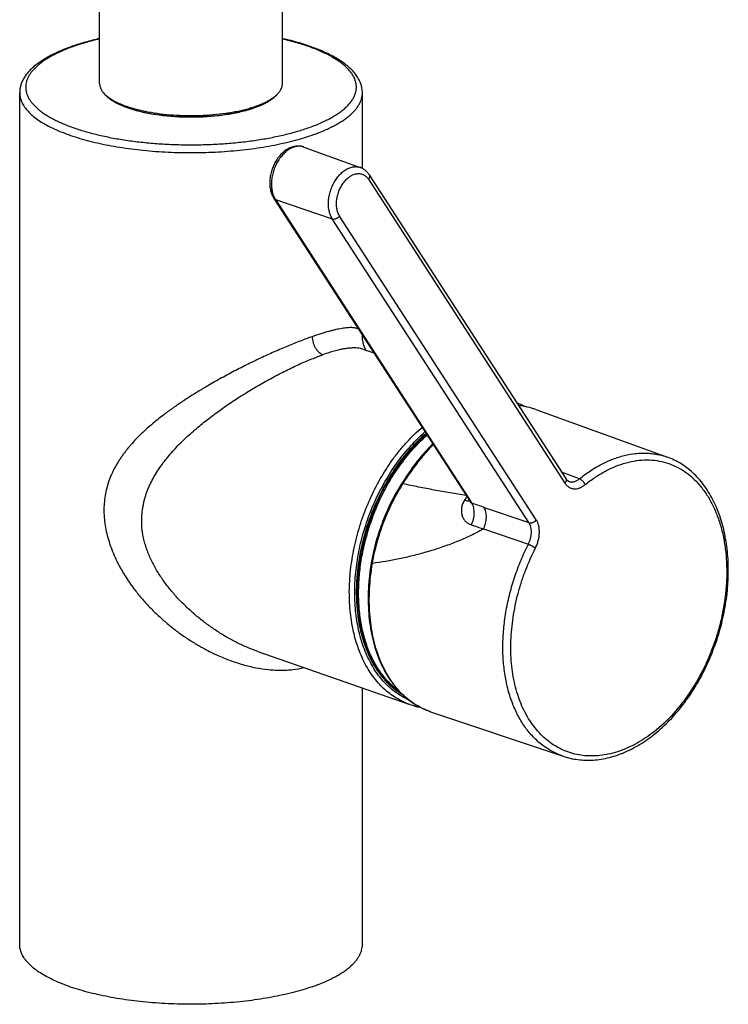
# Model space of a CAD drawing. Header units: millimetres. Extents: x -22 to 396, y -263 to 287.
# Tile 1 of 26: x 80 to 173, y -263 to -134. Entities that reach past the tile are written whole.
import ezdxf

# ---------------------------------------------------------------- set-up
doc = ezdxf.new("R2010")
doc.units = ezdxf.units.MM
doc.header["$LTSCALE"] = 23.1
doc.layers.get('0').update_dxf_attribs({"linetype": 'CONTINUOUS'})

msp = doc.modelspace()

# ---------------------------------------------------------------- linework, layer by layer
at = {"color": 7, "linetype": 'CONTINUOUS'}
for p, q in [((90.34, -142.38), (90.34, -53.63)), ((114.34, -142.38), (114.34, -53.63)), ((79.84, -255.31), (79.84, -143.58)), ((124.84, -153.49), (124.84, -143.58)), ((117.16, -150.69), (124.55, -153.37)), ((125.72, -154.32), (151.54, -194.19)), ((113.22, -157.44), (138.97, -197.2)), ((124.84, -175.51), (124.84, -175.38)), ((124.84, -175.58), (124.84, -175.47)), ((124.91, -177.21), (126.34, -177.71)), ((147.61, -185.12), (164.9, -191.38)), ((164.9, -191.38), (164.9, -191.38)), ((151.96, -194.56), (151.96, -194.56)), ((111.09, -216.87), (131.06, -223.83)), ((124.84, -255.31), (124.84, -221.66)), ((133.79, -224.77), (151.22, -230.62)), ((151.22, -230.62), (151.22, -230.62))]:
    msp.add_line(p, q, dxfattribs=at)
at = {"color": 9, "linetype": 'CONTINUOUS'}
for p, q in [((125.63, -154.92), (151.44, -194.78)), ((113.42, -157.59), (120.89, -160.11)), ((113.42, -157.59), (139.21, -197.42)), ((146.71, -199.97), (120.89, -160.11)), ((147.67, -199.61), (121.85, -159.74)), ((130.16, -191.5), (130.19, -191.46)), ((130.16, -191.5), (130.19, -191.46)), ((153.36, -194.22), (151, -193.36)), ((140.81, -197.96), (146.71, -199.97)), ((140.74, -200.79), (146.63, -202.81))]:
    msp.add_line(p, q, dxfattribs=at)
at = {"color": 7, "linetype": 'CONTINUOUS'}
for points in [[(125.72, -154.32), (125.69, -154.27), (125.64, -154.2), (125.6, -154.14), (125.55, -154.08), (125.5, -154.02), (125.45, -153.97), (125.39, -153.91), (125.34, -153.86), (125.29, -153.81), (125.23, -153.76), (125.17, -153.71), (125.12, -153.67), (125.06, -153.63), (125, -153.59), (124.94, -153.55), (124.87, -153.51), (124.81, -153.48), (124.75, -153.45), (124.68, -153.42), (124.62, -153.39), (124.55, -153.37)], [(125.31, -177.35), (125.3, -177.33), (125.28, -177.3), (125.27, -177.27), (125.25, -177.24), (125.23, -177.21), (125.21, -177.17), (125.19, -177.13), (125.17, -177.09), (125.15, -177.05), (125.13, -177), (125.12, -176.95), (125.1, -176.9), (125.08, -176.85), (125.06, -176.79), (125.04, -176.73), (125.02, -176.67), (125, -176.61), (124.98, -176.54), (124.96, -176.47), (124.95, -176.4), (124.93, -176.33), (124.92, -176.25), (124.9, -176.17), (124.89, -176.08), (124.87, -175.99), (124.86, -175.89), (124.85, -175.79), (124.85, -175.69), (124.84, -175.58)], [(134.06, -189.62), (134.02, -189.65), (133.77, -189.93), (133.51, -190.2), (133.26, -190.49), (133.01, -190.78), (132.76, -191.07), (132.51, -191.37), (132.26, -191.67), (132.02, -191.98), (131.78, -192.29), (131.54, -192.6), (131.31, -192.92), (131.08, -193.24), (130.85, -193.56), (130.62, -193.89), (130.4, -194.22), (130.19, -194.55), (129.98, -194.87)], [(151.22, -230.62), (151.42, -230.69), (151.66, -230.76), (151.9, -230.82), (152.14, -230.88), (152.38, -230.94), (152.63, -230.98), (152.87, -231.02), (153.12, -231.06), (153.37, -231.09), (153.62, -231.11), (153.88, -231.13), (154.13, -231.14), (154.39, -231.14), (154.64, -231.14), (154.9, -231.13), (155.16, -231.12), (155.42, -231.09), (155.68, -231.07), (155.95, -231.03), (156.21, -231), (156.47, -230.95), (156.74, -230.9), (157, -230.84), (157.27, -230.78), (157.53, -230.71), (157.8, -230.63), (158.06, -230.55), (158.33, -230.46), (158.59, -230.36), (158.86, -230.26), (159.12, -230.16), (159.39, -230.04), (159.65, -229.93), (159.92, -229.8), (160.18, -229.67), (160.44, -229.53), (160.71, -229.39), (160.97, -229.24), (161.23, -229.09), (161.49, -228.93), (161.74, -228.76), (162, -228.59), (162.25, -228.42), (162.51, -228.23), (162.76, -228.05), (163.01, -227.86), (163.26, -227.66), (163.51, -227.45), (163.75, -227.25), (164, -227.03), (164.24, -226.82), (164.48, -226.59), (164.71, -226.36), (164.95, -226.13), (165.18, -225.89), (165.41, -225.65), (165.64, -225.41), (165.86, -225.15), (166.09, -224.9), (166.31, -224.64), (166.53, -224.38), (166.74, -224.11), (166.95, -223.83), (167.16, -223.56), (167.37, -223.28), (167.57, -222.99), (167.77, -222.71), (167.97, -222.42), (168.16, -222.12), (168.35, -221.82), (168.54, -221.52), (168.72, -221.22), (168.91, -220.91), (169.08, -220.6), (169.26, -220.28), (169.43, -219.97), (169.59, -219.65), (169.76, -219.33), (169.91, -219), (170.07, -218.67), (170.22, -218.34), (170.37, -218.01), (170.51, -217.68), (170.65, -217.34), (170.79, -217), (170.92, -216.66), (171.05, -216.32), (171.17, -215.98), (171.29, -215.63), (171.41, -215.29), (171.52, -214.94), (171.63, -214.59), (171.73, -214.24), (171.83, -213.89), (171.93, -213.54), (172.02, -213.19), (172.1, -212.83), (172.18, -212.48), (172.26, -212.12), (172.33, -211.77), (172.4, -211.41), (172.47, -211.06), (172.53, -210.7), (172.58, -210.35), (172.63, -209.99), (172.68, -209.64), (172.72, -209.28), (172.76, -208.93), (172.79, -208.58), (172.82, -208.22), (172.84, -207.87), (172.86, -207.52), (172.87, -207.17), (172.88, -206.82), (172.89, -206.48), (172.89, -206.13), (172.89, -205.79), (172.88, -205.44), (172.86, -205.1), (172.85, -204.76), (172.82, -204.42), (172.8, -204.09), (172.77, -203.75), (172.73, -203.42), (172.69, -203.09), (172.64, -202.77), (172.59, -202.44), (172.54, -202.12), (172.48, -201.8), (172.42, -201.49), (172.35, -201.17), (172.28, -200.86), (172.2, -200.56), (172.12, -200.25), (172.04, -199.95), (171.95, -199.65), (171.86, -199.36), (171.76, -199.07), (171.66, -198.79), (171.55, -198.5), (171.44, -198.22), (171.32, -197.95), (171.21, -197.68), (171.08, -197.41), (170.96, -197.15), (170.82, -196.89), (170.69, -196.64), (170.55, -196.39), (170.41, -196.15), (170.26, -195.91), (170.11, -195.67), (169.96, -195.45), (169.8, -195.22), (169.64, -195), (169.48, -194.79), (169.31, -194.58), (169.14, -194.37), (168.96, -194.17), (168.79, -193.98), (168.61, -193.79), (168.42, -193.61), (168.23, -193.43), (168.04, -193.26), (167.85, -193.1), (167.66, -192.94), (167.46, -192.78), (167.26, -192.63), (167.05, -192.49), (166.85, -192.35), (166.64, -192.22), (166.43, -192.09), (166.22, -191.97), (166, -191.86), (165.78, -191.75), (165.56, -191.65), (165.34, -191.55), (165.11, -191.46), (164.9, -191.38)], [(129.98, -194.87), (129.82, -195.13), (129.65, -195.41), (129.48, -195.69), (129.32, -195.97), (129.16, -196.25), (129, -196.54), (128.85, -196.83), (128.7, -197.12), (128.55, -197.41), (128.41, -197.71), (128.27, -198.01), (128.13, -198.31), (128, -198.61), (127.87, -198.92), (127.74, -199.22), (127.62, -199.53), (127.5, -199.84), (127.38, -200.15), (127.27, -200.46), (127.16, -200.77), (127.05, -201.09), (126.95, -201.4), (126.85, -201.72), (126.75, -202.04), (126.66, -202.36), (126.57, -202.68), (126.49, -203), (126.41, -203.32), (126.33, -203.64), (126.26, -203.96), (126.19, -204.28), (126.13, -204.6), (126.07, -204.92), (126.01, -205.23)], [(151.96, -194.56), (151.94, -194.55), (151.91, -194.54), (151.88, -194.52), (151.85, -194.5), (151.82, -194.49), (151.79, -194.47), (151.76, -194.44), (151.73, -194.42), (151.71, -194.4), (151.68, -194.37), (151.65, -194.34), (151.63, -194.31), (151.6, -194.28), (151.58, -194.25), (151.56, -194.22), (151.54, -194.19)], [(138.97, -197.2), (138.98, -197.22), (138.99, -197.25), (139, -197.27), (139.01, -197.28), (139.02, -197.3), (139.02, -197.31), (139.03, -197.33), (139.03, -197.34), (139.03, -197.35), (139.03, -197.36), (139.04, -197.36), (139.04, -197.37), (139.04, -197.37), (139.04, -197.37)]]:
    msp.add_lwpolyline(points, dxfattribs=at)
for centre, radius, start, end in [((105.73, -131.72), 14.65, 287.5309, 289.2093), ((123.22, -175.5), 1.62, 1.2711, 4.6776), ((141.73, -193.22), 9.58, 62.3591, 69.4203), ((144.34, -194.17), 9.61, 70.1516, 84.1073), ((134.21, -214.81), 9.55, 250.792, 259.2249)]:
    msp.add_arc(centre, radius, start, end, dxfattribs=at)
at = {"color": 9, "linetype": 'CONTINUOUS'}
for centre, radius, start, end in [((116.55, -152.39), 1.8, 70.1151, 70.9655), ((144.44, -193.91), 9.34, 70.1568, 84.4752), ((160.13, -211.32), 26.14, 145.6409, 146.7552), ((-31.89, -704.23), 534.92, 71.1646, 71.3452), ((114.2, -194.05), 24.24, 212.1973, 217.0064)]:
    msp.add_arc(centre, radius, start, end, dxfattribs=at)
at = {"color": 7, "linetype": 'CONTINUOUS'}
for points, knots in [([(90.34, -136.45), (89.71, -136.6), (88.5, -136.9), (87.3, -137.27), (86.73, -137.47)], [0, 0, 0, 0, 0.516271, 1, 1, 1, 1]), ([(124.84, -143.58), (124.84, -143.38), (124.8, -142.97), (124.64, -142.38), (124.39, -141.8), (124.04, -141.25), (123.61, -140.73), (123.11, -140.23), (122.53, -139.76), (121.87, -139.3), (121.15, -138.87), (120.36, -138.46), (119.5, -138.07), (118.58, -137.7), (117.6, -137.35), (116.56, -137.02), (115.47, -136.72), (114.72, -136.54), (114.34, -136.45)], [0, 0, 0, 0, 0.044684, 0.089823, 0.135927, 0.183563, 0.233303, 0.285664, 0.341069, 0.399834, 0.462173, 0.528203, 0.597964, 0.67143, 0.748516, 0.829093, 0.912989, 1, 1, 1, 1]), ([(86.73, -137.47), (86.23, -137.65), (85.49, -137.93), (84.56, -138.35), (83.91, -138.67), (83.3, -139), (82.74, -139.35), (82.23, -139.71), (81.75, -140.08), (81.33, -140.47), (80.95, -140.87), (80.62, -141.28), (80.34, -141.71), (80.12, -142.16), (79.96, -142.62), (79.86, -143.1), (79.84, -143.42), (79.84, -143.58)], [0, 0, 0, 0, 0.163962, 0.241168, 0.315137, 0.385878, 0.453437, 0.517908, 0.579434, 0.638217, 0.694514, 0.748643, 0.800969, 0.851884, 0.901786, 0.951047, 1, 1, 1, 1]), ([(90.34, -142.38), (90.34, -142.44), (90.35, -142.58), (90.39, -142.79), (90.47, -142.99), (90.57, -143.2), (90.7, -143.4), (90.86, -143.6), (91.04, -143.79), (91.25, -143.98), (91.49, -144.17), (91.76, -144.35), (92.05, -144.53), (92.48, -144.77), (93.08, -145.05), (93.59, -145.24), (93.85, -145.33)], [0, 0, 0, 0, 0.042413, 0.085555, 0.13011, 0.176689, 0.225809, 0.277888, 0.333254, 0.392148, 0.45474, 0.52114, 0.591406, 0.665552, 0.825336, 1, 1, 1, 1]), ([(93.85, -145.33), (94.07, -145.41), (94.51, -145.55), (95.2, -145.74), (95.93, -145.92), (96.96, -146.12), (98.32, -146.33), (100.01, -146.49), (101.75, -146.57), (103.51, -146.55), (105.24, -146.45), (106.64, -146.29), (107.73, -146.12), (108.5, -145.97), (109.24, -145.8), (109.94, -145.62), (110.6, -145.41), (111.22, -145.19), (111.79, -144.96), (112.31, -144.71), (112.77, -144.45), (113.18, -144.18), (113.53, -143.9), (113.82, -143.6), (114.05, -143.31), (114.21, -143), (114.3, -142.74), (114.33, -142.53), (114.34, -142.43), (114.34, -142.38)], [0, 0, 0, 0, 0.030825, 0.063269, 0.097206, 0.132495, 0.206499, 0.283959, 0.363431, 0.44341, 0.522376, 0.59884, 0.635693, 0.671399, 0.705802, 0.738759, 0.770136, 0.799821, 0.827715, 0.853747, 0.877872, 0.90008, 0.920406, 0.938943, 0.955857, 0.971408, 0.98596, 0.993014, 1, 1, 1, 1]), ([(94.54, -145.69), (94.24, -145.6), (93.69, -145.4), (93.03, -145.12), (92.56, -144.88), (92.24, -144.69), (91.95, -144.5), (91.77, -144.37), (91.68, -144.3)], [0, 0, 0, 0, 0.288696, 0.552262, 0.674222, 0.789491, 0.89806, 1, 1, 1, 1]), ([(112.99, -144.3), (112.84, -144.42), (112.5, -144.66), (111.92, -144.99), (111.27, -145.29), (110.79, -145.47), (110.55, -145.55)], [0, 0, 0, 0, 0.213923, 0.4521, 0.714407, 1, 1, 1, 1]), ([(94.54, -145.69), (94.81, -145.78), (95.37, -145.94), (96.25, -146.15), (97.18, -146.32), (98.16, -146.47), (99.17, -146.59), (100.21, -146.68), (101.27, -146.73), (102.34, -146.74), (103.41, -146.73), (104.46, -146.68), (105.5, -146.59), (106.52, -146.47), (107.49, -146.32), (108.42, -146.15), (109.3, -145.94), (109.87, -145.78), (110.14, -145.69)], [0, 0, 0, 0, 0.054026, 0.111345, 0.171556, 0.234226, 0.298894, 0.365078, 0.432283, 0.5, 0.567717, 0.634922, 0.701107, 0.765774, 0.828444, 0.888655, 0.945975, 1, 1, 1, 1]), ([(117.16, -150.69), (117.08, -150.66), (116.91, -150.61), (116.65, -150.57), (116.38, -150.55), (116.11, -150.57), (115.85, -150.62), (115.49, -150.72), (115.06, -150.91), (114.57, -151.23), (114.13, -151.64), (113.73, -152.12), (113.38, -152.67), (113.09, -153.26), (112.88, -153.88), (112.73, -154.52), (112.66, -155.16), (112.67, -155.78), (112.77, -156.38), (112.94, -156.94), (113.12, -157.28), (113.22, -157.44)], [0, 0, 0, 0, 0.027514, 0.055084, 0.082774, 0.110655, 0.138804, 0.167297, 0.225553, 0.285981, 0.348803, 0.413918, 0.480918, 0.549157, 0.617832, 0.686094, 0.753138, 0.818311, 0.881198, 0.94169, 1, 1, 1, 1]), ([(124.91, -177.21), (124.8, -177.17), (124.56, -177.11), (124.17, -177.05), (123.73, -177.04), (123.24, -177.06), (122.69, -177.12), (122.1, -177.22), (121.46, -177.37), (121.03, -177.5), (120.8, -177.57)], [0, 0, 0, 0, 0.083513, 0.176775, 0.281655, 0.39944, 0.530648, 0.674853, 0.831508, 1, 1, 1, 1]), ([(95.87, -199.28), (95.89, -198.96), (95.93, -198.47), (96.03, -197.82), (96.13, -197.35), (96.24, -196.87), (96.38, -196.41), (96.54, -195.95), (96.78, -195.34), (97.12, -194.61), (97.74, -193.47), (98.48, -192.38), (99.29, -191.35), (99.94, -190.6), (100.62, -189.86), (101.34, -189.15), (102.08, -188.46), (103.1, -187.56), (104.17, -186.69), (105.27, -185.85), (106.11, -185.23), (106.96, -184.63), (107.83, -184.04), (108.71, -183.47), (109.9, -182.72), (111.1, -182.01), (112.31, -181.33), (113.21, -180.84), (114.1, -180.37), (114.99, -179.92), (115.86, -179.5), (116.72, -179.1), (117.56, -178.74), (118.12, -178.51), (118.4, -178.41)], [0, 0, 0, 0, 0.030555, 0.045781, 0.060981, 0.076162, 0.091326, 0.106476, 0.121621, 0.151917, 0.182284, 0.243385, 0.274201, 0.305212, 0.336425, 0.367842, 0.399464, 0.431294, 0.495543, 0.527937, 0.560479, 0.593142, 0.62589, 0.658684, 0.691471, 0.756776, 0.789153, 0.821212, 0.852811, 0.883807, 0.914074, 0.943539, 0.972177, 1, 1, 1, 1]), ([(104.08, -182.28), (103.85, -182.42), (103.4, -182.69), (102.74, -183.09), (102.08, -183.51), (101.23, -184.07), (100.18, -184.78), (99.36, -185.37), (98.96, -185.67)], [0, 0, 0, 0, 0.127598, 0.254621, 0.380969, 0.50656, 0.755173, 1, 1, 1, 1]), ([(98.96, -185.67), (98.68, -185.88), (98.13, -186.3), (97.06, -187.17), (96.05, -188.07), (95.1, -189.02), (94.55, -189.62), (94.12, -190.12), (93.82, -190.5), (93.52, -190.89), (93.33, -191.15), (93.24, -191.28)], [0, 0, 0, 0, 0.130201, 0.258792, 0.511162, 0.635118, 0.757758, 0.818652, 0.8793, 0.939738, 1, 1, 1, 1]), ([(133.18, -188.26), (132.63, -188.74), (131.57, -189.76), (130.61, -190.88), (130.15, -191.47)], [0, 0, 0, 0, 0.490585, 1, 1, 1, 1]), ([(133.22, -190.53), (132.74, -191.06), (131.8, -192.17), (130.97, -193.36), (130.57, -193.97)], [0, 0, 0, 0, 0.492827, 1, 1, 1, 1]), ([(130.15, -191.47), (129.68, -192.07), (128.78, -193.33), (127.58, -195.36), (126.53, -197.5), (125.65, -199.74), (124.96, -202.04), (124.45, -204.37), (124.13, -206.7), (124.02, -209), (124.11, -211.22), (124.4, -213.35), (124.89, -215.35), (125.57, -217.19), (126.44, -218.85), (127.31, -220.08), (128.09, -220.94), (128.71, -221.52), (129.36, -222.03), (129.82, -222.34), (130.05, -222.48)], [0, 0, 0, 0, 0.067065, 0.135711, 0.20544, 0.275715, 0.345983, 0.415688, 0.484296, 0.55131, 0.616292, 0.678884, 0.738828, 0.795995, 0.850405, 0.902248, 0.927337, 0.95194, 0.976133, 1, 1, 1, 1]), ([(111.09, -216.87), (110.63, -216.71), (109.73, -216.36), (108.4, -215.74), (107.09, -215.04), (105.81, -214.26), (104.56, -213.4), (103.36, -212.48), (102.2, -211.48), (101.09, -210.42), (100.05, -209.3), (99.24, -208.3), (98.64, -207.48), (98.21, -206.84), (97.81, -206.19), (97.44, -205.52), (97.09, -204.84), (96.84, -204.26), (96.65, -203.79), (96.52, -203.43), (96.4, -203.08), (96.29, -202.71), (96.19, -202.35), (96.1, -201.98), (96.04, -201.68), (95.99, -201.43), (95.96, -201.25), (95.93, -201.06), (95.91, -200.88), (95.89, -200.72), (95.88, -200.6), (95.88, -200.48), (95.87, -200.33), (95.87, -200.14), (95.86, -199.96), (95.86, -199.83), (95.86, -199.77)], [0, 0, 0, 0, 0.059805, 0.120526, 0.182024, 0.24415, 0.306756, 0.369756, 0.433058, 0.496532, 0.560086, 0.62366, 0.655436, 0.687189, 0.7189, 0.75055, 0.782132, 0.813631, 0.829353, 0.845056, 0.860737, 0.876396, 0.89203, 0.907638, 0.923203, 0.930963, 0.938711, 0.946452, 0.954184, 0.961879, 0.965705, 0.969514, 0.977106, 0.984706, 0.992341, 1, 1, 1, 1]), ([(126.01, -205.23), (125.82, -206.34), (125.63, -208.01), (125.58, -210.22), (125.65, -211.83), (125.82, -213.39), (126.09, -214.89), (126.46, -216.33), (126.93, -217.69), (127.5, -218.97), (128.15, -220.15), (128.9, -221.23), (129.73, -222.19), (130.64, -223.04), (131.62, -223.76), (132.67, -224.35), (133.41, -224.65), (133.79, -224.77)], [0, 0, 0, 0, 0.148002, 0.220161, 0.29078, 0.359678, 0.426714, 0.491789, 0.554851, 0.615906, 0.675017, 0.732309, 0.787968, 0.842244, 0.895438, 0.947897, 1, 1, 1, 1]), ([(94.84, -208.64), (95.16, -209.06), (95.82, -209.89), (96.89, -211.06), (97.84, -211.99), (98.62, -212.7), (99.02, -213.05), (99.22, -213.21)], [0, 0, 0, 0, 0.250352, 0.50059, 0.750538, 0.87535, 1, 1, 1, 1]), ([(99.22, -213.21), (99.41, -213.37), (99.8, -213.69), (100.39, -214.15), (100.99, -214.59), (101.6, -215.01), (102.22, -215.42), (102.85, -215.81), (103.48, -216.19), (103.91, -216.42), (104.13, -216.54)], [0, 0, 0, 0, 0.126068, 0.25192, 0.377515, 0.502811, 0.62776, 0.752312, 0.876412, 1, 1, 1, 1]), ([(118.25, -260.86), (117.85, -261), (117.02, -261.27), (115.72, -261.63), (114.36, -261.95), (112.93, -262.24), (111.44, -262.49), (109.91, -262.71), (108.33, -262.88), (106.17, -263.06), (103.44, -263.18), (100.15, -263.15), (97.42, -262.98), (95.29, -262.77), (93.74, -262.57), (92.24, -262.33), (90.79, -262.05), (89.4, -261.74), (88.08, -261.39), (86.84, -261.01), (85.69, -260.6), (84.62, -260.16), (83.65, -259.69), (82.78, -259.2), (82.01, -258.69), (81.35, -258.16), (80.81, -257.62), (80.38, -257.06), (80.12, -256.57), (79.97, -256.18), (79.89, -255.89), (79.85, -255.6), (79.84, -255.41), (79.84, -255.31)], [0, 0, 0, 0, 0.030824, 0.063267, 0.097202, 0.132489, 0.168976, 0.206499, 0.244888, 0.283963, 0.363432, 0.443408, 0.522371, 0.561008, 0.598839, 0.63569, 0.671395, 0.705797, 0.738752, 0.770129, 0.799812, 0.827705, 0.853736, 0.87786, 0.900067, 0.920392, 0.938928, 0.955842, 0.971392, 0.978774, 0.985961, 0.993014, 1, 1, 1, 1]), ([(118.25, -260.86), (118.75, -260.68), (119.48, -260.41), (120.4, -259.99), (121.04, -259.68), (121.63, -259.36), (122.17, -259.02), (122.67, -258.68), (123.12, -258.33), (123.52, -257.97), (123.87, -257.6), (124.16, -257.23), (124.41, -256.85), (124.6, -256.47), (124.74, -256.09), (124.82, -255.7), (124.84, -255.44), (124.84, -255.31)], [0, 0, 0, 0, 0.174659, 0.256466, 0.334469, 0.408613, 0.478877, 0.545275, 0.607865, 0.666756, 0.72212, 0.774198, 0.823317, 0.869894, 0.914448, 0.957588, 1, 1, 1, 1])]:
    msp.add_open_spline(points, degree=3, knots=knots, dxfattribs=at)
at = {"color": 9, "linetype": 'CONTINUOUS'}
for points, knots in [([(90.34, -136.52), (89.75, -136.65), (88.63, -136.94), (87.51, -137.29), (86.98, -137.47)], [0, 0, 0, 0, 0.516599, 1, 1, 1, 1]), ([(117.69, -148.18), (117.97, -148.08), (118.51, -147.88), (119.28, -147.57), (120.01, -147.23), (120.68, -146.89), (121.29, -146.53), (121.85, -146.16), (122.35, -145.78), (122.79, -145.39), (123.16, -144.99), (123.47, -144.58), (123.72, -144.17), (123.9, -143.75), (124.01, -143.33), (124.06, -142.91), (124.04, -142.49), (123.95, -142.06), (123.8, -141.65), (123.62, -141.31), (123.44, -141.04), (123.24, -140.76), (122.94, -140.42), (122.53, -140.03), (122.05, -139.64), (121.52, -139.27), (120.92, -138.91), (120.27, -138.55), (119.57, -138.22), (118.81, -137.89), (118.01, -137.58), (117.15, -137.29), (115.93, -136.91), (114.98, -136.67), (114.34, -136.52)], [0, 0, 0, 0, 0.041811, 0.081696, 0.119595, 0.155465, 0.189282, 0.221046, 0.250782, 0.27855, 0.304451, 0.328633, 0.351302, 0.372728, 0.393247, 0.413251, 0.43317, 0.45344, 0.474471, 0.496621, 0.508217, 0.520198, 0.54541, 0.572439, 0.601401, 0.632372, 0.66539, 0.700465, 0.73758, 0.7767, 0.817771, 0.860724, 0.905479, 1, 1, 1, 1]), ([(86.98, -137.47), (86.5, -137.64), (85.8, -137.91), (84.91, -138.31), (84.29, -138.61), (83.72, -138.93), (83.19, -139.25), (82.71, -139.58), (82.28, -139.92), (81.9, -140.27), (81.56, -140.62), (81.27, -140.98), (81.04, -141.34), (80.85, -141.71), (80.72, -142.08), (80.64, -142.45), (80.62, -142.83), (80.64, -143.2), (80.72, -143.58), (80.85, -143.95), (81.04, -144.31), (81.27, -144.68), (81.56, -145.04), (81.9, -145.39), (82.28, -145.73), (82.71, -146.07), (83.19, -146.41), (83.72, -146.73), (84.29, -147.04), (84.91, -147.34), (85.56, -147.64), (86.26, -147.92), (87.26, -148.28), (88.59, -148.7), (90.3, -149.14), (92.13, -149.52), (94.05, -149.84), (96.05, -150.08), (98.11, -150.26), (100.22, -150.37), (102.34, -150.41), (104.46, -150.37), (106.56, -150.26), (108.62, -150.08), (110.63, -149.84), (112.55, -149.52), (114.37, -149.14), (116.08, -148.7), (117.17, -148.36), (117.69, -148.18)], [0, 0, 0, 0, 0.031473, 0.046214, 0.06027, 0.07363, 0.086292, 0.098256, 0.109535, 0.120147, 0.130123, 0.139508, 0.148359, 0.156752, 0.16478, 0.172554, 0.180196, 0.187839, 0.195612, 0.203641, 0.212034, 0.220885, 0.230269, 0.240245, 0.250857, 0.262136, 0.274101, 0.286762, 0.300122, 0.314178, 0.328919, 0.344332, 0.360397, 0.394386, 0.430675, 0.469004, 0.50908, 0.550584, 0.593176, 0.636503, 0.680198, 0.723894, 0.76722, 0.809813, 0.851317, 0.891393, 0.929721, 0.96601, 1, 1, 1, 1]), ([(79.84, -143.58), (79.84, -143.67), (79.85, -143.87), (79.89, -144.16), (79.97, -144.45), (80.12, -144.83), (80.38, -145.32), (80.81, -145.88), (81.35, -146.43), (82.01, -146.96), (82.78, -147.47), (83.65, -147.96), (84.62, -148.42), (85.69, -148.86), (86.84, -149.27), (88.08, -149.65), (89.4, -150), (90.79, -150.32), (92.24, -150.59), (93.74, -150.83), (95.29, -151.03), (97.42, -151.25), (100.15, -151.41), (103.44, -151.44), (106.17, -151.32), (108.33, -151.14), (109.91, -150.97), (111.44, -150.76), (112.93, -150.5), (114.36, -150.21), (115.72, -149.89), (117.02, -149.53), (117.85, -149.26), (118.25, -149.12)], [0, 0, 0, 0, 0.006986, 0.014039, 0.021226, 0.028608, 0.044158, 0.061072, 0.079608, 0.099933, 0.12214, 0.146264, 0.172295, 0.200188, 0.229871, 0.261248, 0.294203, 0.328605, 0.36431, 0.401161, 0.438992, 0.477629, 0.556592, 0.636568, 0.716037, 0.755112, 0.793501, 0.831024, 0.867511, 0.902798, 0.936733, 0.969176, 1, 1, 1, 1]), ([(110.65, -145.56), (110.27, -145.69), (109.47, -145.93), (108.2, -146.23), (106.84, -146.46), (105.4, -146.63), (103.91, -146.73), (102.4, -146.77), (100.88, -146.74), (99.39, -146.64), (97.95, -146.47), (96.58, -146.25), (95.5, -146), (94.69, -145.78), (94.12, -145.6), (93.6, -145.4), (93.11, -145.2), (92.65, -144.99), (92.24, -144.76), (91.87, -144.53), (91.55, -144.29), (91.27, -144.04), (91.1, -143.87), (91.03, -143.78)], [0, 0, 0, 0, 0.058863, 0.122756, 0.190851, 0.262202, 0.335783, 0.410516, 0.485293, 0.559005, 0.630571, 0.698959, 0.763217, 0.793534, 0.822515, 0.850079, 0.876159, 0.900701, 0.92367, 0.945053, 0.964864, 0.98315, 1, 1, 1, 1]), ([(113.64, -143.78), (113.57, -143.86), (113.41, -144.04), (113.14, -144.28), (112.82, -144.52), (112.47, -144.74), (112.07, -144.97), (111.63, -145.18), (111.15, -145.38), (110.82, -145.5), (110.65, -145.56)], [0, 0, 0, 0, 0.095381, 0.198724, 0.310521, 0.431039, 0.560363, 0.698433, 0.84507, 1, 1, 1, 1]), ([(118.25, -149.12), (118.75, -148.95), (119.48, -148.67), (120.4, -148.26), (121.04, -147.94), (121.63, -147.62), (122.17, -147.28), (122.67, -146.94), (123.12, -146.59), (123.52, -146.23), (123.87, -145.87), (124.16, -145.49), (124.41, -145.12), (124.6, -144.74), (124.74, -144.35), (124.82, -143.96), (124.84, -143.71), (124.84, -143.58)], [0, 0, 0, 0, 0.174659, 0.256466, 0.334469, 0.408613, 0.478877, 0.545275, 0.607865, 0.666756, 0.72212, 0.774198, 0.823317, 0.869894, 0.914448, 0.957588, 1, 1, 1, 1]), ([(117.14, -150.68), (117.07, -150.66), (116.92, -150.62), (116.69, -150.59), (116.46, -150.58), (116.14, -150.61), (115.73, -150.72), (115.24, -150.96), (114.78, -151.29), (114.34, -151.71), (113.95, -152.21), (113.6, -152.78), (113.32, -153.39), (113.1, -154.03), (112.95, -154.69), (112.89, -155.34), (112.9, -155.98), (112.99, -156.57), (113.16, -157.11), (113.32, -157.44), (113.42, -157.59)], [0, 0, 0, 0, 0.023944, 0.048103, 0.072674, 0.097834, 0.150416, 0.206738, 0.267089, 0.331299, 0.39884, 0.468916, 0.540548, 0.61265, 0.684109, 0.753853, 0.820924, 0.884563, 0.944289, 1, 1, 1, 1]), ([(120.89, -160.11), (120.8, -159.96), (120.64, -159.64), (120.47, -159.11), (120.38, -158.53), (120.37, -157.9), (120.44, -157.26), (120.59, -156.62), (120.8, -155.99), (121.09, -155.39), (121.43, -154.84), (121.82, -154.35), (122.25, -153.94), (122.7, -153.61), (123.17, -153.39), (123.58, -153.28), (123.89, -153.26), (124.12, -153.26), (124.34, -153.3), (124.48, -153.34), (124.55, -153.37)], [0, 0, 0, 0, 0.055781, 0.115583, 0.179309, 0.24648, 0.316332, 0.3879, 0.460099, 0.531802, 0.60191, 0.669435, 0.733574, 0.793799, 0.849959, 0.902368, 0.92745, 0.951958, 0.976074, 1, 1, 1, 1]), ([(121.85, -159.74), (121.76, -159.6), (121.61, -159.28), (121.47, -158.76), (121.42, -158.19), (121.46, -157.58), (121.58, -156.96), (121.79, -156.36), (122.06, -155.8), (122.41, -155.29), (122.74, -154.92), (123.02, -154.67), (123.24, -154.52), (123.46, -154.39), (123.69, -154.29), (123.91, -154.22), (124.14, -154.18), (124.36, -154.16), (124.58, -154.18), (124.78, -154.23), (124.98, -154.31), (125.17, -154.42), (125.4, -154.61), (125.54, -154.79), (125.63, -154.92)], [0, 0, 0, 0, 0.057837, 0.120552, 0.187859, 0.258882, 0.332348, 0.406744, 0.480469, 0.551981, 0.61995, 0.652315, 0.683475, 0.713397, 0.742098, 0.769643, 0.796157, 0.821819, 0.846862, 0.871563, 0.896221, 0.92114, 0.946606, 1, 1, 1, 1]), ([(125.72, -154.32), (125.74, -154.34), (125.76, -154.39), (125.78, -154.45), (125.78, -154.53), (125.78, -154.6), (125.76, -154.68), (125.71, -154.79), (125.66, -154.87), (125.63, -154.92)], [0, 0, 0, 0, 0.107018, 0.216449, 0.330384, 0.450373, 0.577332, 0.711564, 1, 1, 1, 1]), ([(113.42, -157.59), (113.38, -157.57), (113.32, -157.54), (113.26, -157.49), (113.23, -157.46), (113.22, -157.44)], [0, 0, 0, 0, 0.515241, 0.759794, 1, 1, 1, 1]), ([(120.89, -160.11), (120.97, -160.13), (121.09, -160.14), (121.26, -160.12), (121.39, -160.07), (121.52, -160.01), (121.69, -159.91), (121.79, -159.81), (121.85, -159.74)], [0, 0, 0, 0, 0.218524, 0.340808, 0.469651, 0.602778, 0.737511, 1, 1, 1, 1]), ([(124.31, -174.57), (124.19, -174.51), (123.99, -174.45), (123.71, -174.4), (123.45, -174.38), (123.17, -174.38), (122.87, -174.4), (122.53, -174.43), (122.3, -174.47), (122.18, -174.49)], [0, 0, 0, 0, 0.18108, 0.286612, 0.403601, 0.532887, 0.675101, 0.830701, 1, 1, 1, 1]), ([(118.25, -175.57), (117.99, -175.65), (117.47, -175.84), (116.4, -176.25), (115.29, -176.69), (114.15, -177.17), (112.96, -177.69), (111.43, -178.39), (109.59, -179.28), (107.74, -180.23), (106.2, -181.07), (104.98, -181.75), (104.38, -182.11), (104.08, -182.28)], [0, 0, 0, 0, 0.051423, 0.105326, 0.219728, 0.279776, 0.341416, 0.468588, 0.599514, 0.732604, 0.866483, 0.93335, 1, 1, 1, 1]), ([(122.18, -174.49), (121.9, -174.53), (121.48, -174.62), (120.89, -174.75), (120.23, -174.93), (119.35, -175.19), (118.62, -175.43), (118.25, -175.57)], [0, 0, 0, 0, 0.205315, 0.319405, 0.441031, 0.70641, 1, 1, 1, 1]), ([(118.25, -175.57), (118.25, -175.69), (118.27, -175.95), (118.35, -176.33), (118.48, -176.69), (118.65, -177.04), (118.83, -177.3), (118.99, -177.48), (119.23, -177.71), (119.46, -177.86), (119.66, -177.93)], [0, 0, 0, 0, 0.129285, 0.262683, 0.397427, 0.530627, 0.659541, 0.721675, 0.781904, 1, 1, 1, 1]), ([(118.4, -178.41), (118.51, -178.37), (118.67, -178.31), (118.89, -178.22), (119.05, -178.16), (119.2, -178.1), (119.41, -178.03), (119.56, -177.97), (119.66, -177.93)], [0, 0, 0, 0, 0.261197, 0.388808, 0.514367, 0.638121, 0.760322, 1, 1, 1, 1]), ([(120.8, -177.57), (120.71, -177.59), (120.33, -177.71), (119.95, -177.83), (119.66, -177.93)], [0, 0, 0, 0, 0.239538, 1, 1, 1, 1]), ([(131.06, -223.83), (130.75, -223.72), (130.13, -223.47), (129.25, -222.99), (128.41, -222.41), (127.61, -221.74), (126.88, -220.97), (126.2, -220.12), (125.58, -219.19), (125.02, -218.18), (124.54, -217.09), (123.97, -215.54), (123.56, -213.88), (123.29, -212.16), (123.12, -210.33), (123.1, -207.97), (123.39, -205.08), (123.96, -202.18), (124.82, -199.31), (125.95, -196.54), (127.32, -193.91), (128.65, -191.88), (129.82, -190.38), (131.01, -189), (131.99, -188.05), (132.67, -187.47)], [0, 0, 0, 0, 0.023668, 0.047489, 0.071611, 0.096171, 0.121287, 0.147063, 0.173579, 0.200895, 0.229049, 0.258063, 0.318617, 0.350145, 0.382439, 0.449063, 0.517945, 0.588387, 0.659615, 0.730817, 0.801179, 0.869932, 0.903497, 0.93641, 1, 1, 1, 1]), ([(130.89, -223.21), (130.6, -223.08), (130.03, -222.79), (129.22, -222.26), (128.45, -221.65), (127.73, -220.95), (127.07, -220.17), (126.46, -219.32), (125.91, -218.39), (125.24, -217.03), (124.72, -215.57), (124.33, -214.03), (124.02, -212.38), (123.81, -210.21), (123.84, -207.53), (124.15, -204.78), (124.73, -202.02), (125.58, -199.31), (126.66, -196.68), (127.98, -194.2), (129.49, -191.9), (131.17, -189.84), (132.41, -188.62), (133.05, -188.07)], [0, 0, 0, 0, 0.023628, 0.047512, 0.071782, 0.096558, 0.121939, 0.14801, 0.174834, 0.202456, 0.260147, 0.290251, 0.321158, 0.385201, 0.451886, 0.520648, 0.590818, 0.661658, 0.732404, 0.802292, 0.8706, 0.93668, 1, 1, 1, 1]), ([(130.19, -191.46), (130.65, -190.88), (131.6, -189.77), (132.65, -188.75), (133.19, -188.28)], [0, 0, 0, 0, 0.509413, 1, 1, 1, 1]), ([(130.29, -191.5), (130.74, -190.92), (131.67, -189.83), (132.71, -188.83), (133.24, -188.36)], [0, 0, 0, 0, 0.509244, 1, 1, 1, 1]), ([(130.44, -191.57), (130.88, -191.01), (131.8, -189.93), (132.81, -188.95), (133.33, -188.49)], [0, 0, 0, 0, 0.509033, 1, 1, 1, 1]), ([(130.16, -194.88), (130.75, -193.95), (131.69, -192.6), (133.06, -190.91), (133.77, -190.12), (134.13, -189.73)], [0, 0, 0, 0, 0.507918, 0.756173, 1, 1, 1, 1]), ([(153.36, -194.22), (153.82, -193.84), (154.76, -193.15), (156.22, -192.28), (157.71, -191.61), (159.2, -191.13), (160.45, -190.91), (161.43, -190.84), (162.15, -190.84), (162.86, -190.89), (163.55, -191), (164.23, -191.16), (164.68, -191.3), (164.9, -191.38)], [0, 0, 0, 0, 0.14332, 0.280518, 0.411658, 0.537096, 0.657502, 0.716153, 0.77394, 0.831033, 0.887611, 0.943868, 1, 1, 1, 1]), ([(93.24, -191.28), (93.15, -191.42), (92.97, -191.68), (92.71, -192.09), (92.46, -192.51), (92.23, -192.94), (92.02, -193.37), (91.75, -193.96), (91.46, -194.73), (91.19, -195.69), (91, -196.68), (90.9, -197.7), (90.89, -198.75), (90.97, -199.81), (91.15, -200.88), (91.4, -201.94), (91.73, -202.99), (92.13, -204.02), (92.51, -204.86), (92.85, -205.52), (93.12, -206.01), (93.4, -206.49), (93.59, -206.81), (93.69, -206.96)], [0, 0, 0, 0, 0.028935, 0.057836, 0.086728, 0.115646, 0.14462, 0.17368, 0.232179, 0.291425, 0.351642, 0.412975, 0.475467, 0.539037, 0.60353, 0.668741, 0.734479, 0.80058, 0.86692, 0.900154, 0.933417, 0.966701, 1, 1, 1, 1]), ([(130.05, -222.48), (129.81, -222.34), (129.36, -222.03), (128.71, -221.52), (128.1, -220.94), (127.33, -220.08), (126.46, -218.86), (125.59, -217.2), (124.92, -215.36), (124.43, -213.37), (124.14, -211.25), (124.05, -209.03), (124.16, -206.74), (124.47, -204.41), (124.98, -202.08), (125.68, -199.78), (126.55, -197.54), (127.59, -195.4), (128.79, -193.37), (129.69, -192.11), (130.16, -191.5)], [0, 0, 0, 0, 0.023762, 0.047858, 0.072374, 0.097385, 0.149108, 0.203437, 0.260561, 0.320492, 0.383093, 0.448105, 0.515163, 0.583827, 0.653599, 0.723941, 0.794297, 0.864112, 0.932847, 1, 1, 1, 1]), ([(129.97, -222.4), (129.74, -222.26), (129.3, -221.95), (128.66, -221.42), (128.06, -220.83), (127.31, -219.96), (126.46, -218.73), (125.62, -217.06), (124.96, -215.22), (124.49, -213.23), (124.22, -211.11), (124.15, -208.89), (124.27, -206.62), (124.6, -204.3), (125.11, -201.99), (125.81, -199.71), (126.69, -197.49), (127.73, -195.36), (128.92, -193.35), (129.82, -192.1), (130.29, -191.5)], [0, 0, 0, 0, 0.023788, 0.047929, 0.072505, 0.097589, 0.149477, 0.203978, 0.261258, 0.321315, 0.384003, 0.449055, 0.516108, 0.584721, 0.654402, 0.724618, 0.794823, 0.864468, 0.933025, 1, 1, 1, 1]), ([(129.71, -222.14), (129.49, -221.98), (129.07, -221.65), (128.47, -221.1), (127.9, -220.49), (127.19, -219.6), (126.39, -218.35), (125.61, -216.68), (125.01, -214.84), (124.59, -212.86), (124.36, -210.76), (124.32, -208.59), (124.47, -206.35), (124.81, -204.08), (125.34, -201.82), (126.04, -199.59), (126.91, -197.42), (127.93, -195.34), (129.1, -193.38), (129.98, -192.16), (130.44, -191.57)], [0, 0, 0, 0, 0.023879, 0.048152, 0.072892, 0.098162, 0.150458, 0.205362, 0.262993, 0.323314, 0.386161, 0.45126, 0.51825, 0.5867, 0.656133, 0.726038, 0.79589, 0.865166, 0.933359, 1, 1, 1, 1]), ([(154.06, -195), (154.48, -194.66), (155.35, -194.02), (156.71, -193.2), (158.08, -192.55), (159.46, -192.09), (160.83, -191.8), (162.18, -191.71), (163.5, -191.8), (164.77, -192.09), (165.99, -192.56), (167.13, -193.21), (168.19, -194.04), (169.15, -195.03), (170.01, -196.19), (170.77, -197.48), (171.4, -198.91), (171.92, -200.45), (172.31, -202.1), (172.57, -203.84), (172.69, -205.64), (172.68, -207.5), (172.53, -209.39), (172.25, -211.3), (171.84, -213.21), (171.3, -215.1), (170.63, -216.95), (169.85, -218.74), (168.96, -220.46), (167.96, -222.09), (166.87, -223.62), (165.34, -225.46), (164.04, -226.69), (163.13, -227.41)], [0, 0, 0, 0, 0.031221, 0.061164, 0.089837, 0.117306, 0.143695, 0.16919, 0.194034, 0.218516, 0.242953, 0.267663, 0.292943, 0.319048, 0.346177, 0.37447, 0.404005, 0.434805, 0.466845, 0.500056, 0.534333, 0.569543, 0.60553, 0.642121, 0.67913, 0.716365, 0.753628, 0.790725, 0.827465, 0.863668, 0.899167, 0.933812, 1, 1, 1, 1]), ([(126.16, -205.32), (126.32, -204.4), (126.73, -202.56), (127.61, -199.87), (128.75, -197.29), (129.66, -195.66), (130.16, -194.88)], [0, 0, 0, 0, 0.249921, 0.501901, 0.752919, 1, 1, 1, 1]), ([(129.98, -194.87), (129.98, -194.87), (129.99, -194.86), (130, -194.85), (130.02, -194.85), (130.04, -194.85), (130.07, -194.85), (130.11, -194.86), (130.14, -194.87), (130.16, -194.88)], [0, 0, 0, 0, 0.068195, 0.1458, 0.239132, 0.351407, 0.48388, 0.636652, 1, 1, 1, 1]), ([(138.46, -196.42), (137.76, -196.31), (136.36, -196.08), (134.28, -195.7), (132.22, -195.3), (130.84, -195.02), (130.16, -194.88)], [0, 0, 0, 0, 0.252117, 0.502539, 0.75174, 1, 1, 1, 1]), ([(151.54, -194.19), (151.55, -194.21), (151.57, -194.25), (151.59, -194.32), (151.6, -194.4), (151.59, -194.47), (151.57, -194.55), (151.53, -194.66), (151.48, -194.74), (151.44, -194.78)], [0, 0, 0, 0, 0.107018, 0.216449, 0.330384, 0.450373, 0.577332, 0.711564, 1, 1, 1, 1]), ([(151.44, -194.78), (151.51, -194.89), (151.63, -195.04), (151.81, -195.2), (151.95, -195.31), (152.11, -195.39), (152.27, -195.46), (152.44, -195.5), (152.61, -195.53), (152.79, -195.53), (153.03, -195.51), (153.35, -195.43), (153.71, -195.25), (153.94, -195.09), (154.06, -195)], [0, 0, 0, 0, 0.125641, 0.185907, 0.244854, 0.302895, 0.360481, 0.418088, 0.476185, 0.535224, 0.595606, 0.721538, 0.856084, 1, 1, 1, 1]), ([(151.96, -194.56), (152.01, -194.58), (152.12, -194.61), (152.29, -194.63), (152.47, -194.62), (152.65, -194.59), (152.83, -194.53), (153.08, -194.42), (153.25, -194.31), (153.36, -194.22)], [0, 0, 0, 0, 0.112925, 0.227093, 0.343911, 0.464585, 0.590058, 0.720983, 1, 1, 1, 1]), ([(153.36, -194.22), (153.39, -194.23), (153.47, -194.26), (153.58, -194.33), (153.68, -194.42), (153.78, -194.52), (153.87, -194.64), (153.95, -194.76), (154.01, -194.88), (154.04, -194.96), (154.06, -195)], [0, 0, 0, 0, 0.107894, 0.226826, 0.35431, 0.487152, 0.62176, 0.754422, 0.881557, 1, 1, 1, 1]), ([(138.27, -196.99), (138.17, -197.15), (137.99, -197.48), (137.84, -198.01), (137.82, -198.53), (137.89, -198.94), (138, -199.24), (138.11, -199.44), (138.24, -199.63), (138.38, -199.8), (138.55, -199.95), (138.73, -200.08), (138.93, -200.18), (139.07, -200.24), (139.15, -200.26)], [0, 0, 0, 0, 0.145798, 0.284343, 0.415161, 0.538909, 0.598666, 0.657248, 0.714914, 0.77195, 0.82866, 0.885359, 0.942367, 1, 1, 1, 1]), ([(138.27, -196.99), (138.33, -197.01), (138.45, -197.05), (138.62, -197.09), (138.77, -197.11), (138.87, -197.12), (138.91, -197.12)], [0, 0, 0, 0, 0.299826, 0.567503, 0.801142, 1, 1, 1, 1]), ([(138.97, -197.2), (138.98, -197.23), (139.02, -197.28), (139.08, -197.34), (139.14, -197.39), (139.19, -197.41), (139.21, -197.42)], [0, 0, 0, 0, 0.269352, 0.527842, 0.772198, 1, 1, 1, 1]), ([(139.15, -200.26), (139.2, -200.14), (139.31, -199.9), (139.43, -199.51), (139.51, -199.12), (139.54, -198.74), (139.52, -198.36), (139.47, -198.01), (139.36, -197.7), (139.27, -197.5), (139.21, -197.42)], [0, 0, 0, 0, 0.135459, 0.271421, 0.405899, 0.536993, 0.663021, 0.782649, 0.895037, 1, 1, 1, 1]), ([(140.74, -200.79), (140.8, -200.67), (140.9, -200.42), (141.02, -200.04), (141.1, -199.65), (141.13, -199.27), (141.12, -198.9), (141.04, -198.45), (140.92, -198.14), (140.81, -197.96)], [0, 0, 0, 0, 0.135846, 0.272112, 0.406804, 0.538025, 0.664095, 0.783686, 1, 1, 1, 1]), ([(95.86, -199.77), (95.86, -199.73), (95.86, -199.63), (95.87, -199.47), (95.87, -199.34), (95.87, -199.28)], [0, 0, 0, 0, 0.249378, 0.624371, 1, 1, 1, 1]), ([(146.63, -202.81), (146.75, -202.57), (146.89, -202.19), (147, -201.67), (147.03, -201.29), (147.02, -200.92), (146.96, -200.57), (146.86, -200.25), (146.76, -200.06), (146.71, -199.97)], [0, 0, 0, 0, 0.271485, 0.405931, 0.536908, 0.662802, 0.782352, 0.89479, 1, 1, 1, 1]), ([(146.71, -199.97), (146.78, -200), (146.91, -200.01), (147.08, -199.98), (147.21, -199.94), (147.34, -199.88), (147.5, -199.78), (147.61, -199.68), (147.67, -199.61)], [0, 0, 0, 0, 0.218524, 0.340808, 0.469651, 0.602778, 0.737511, 1, 1, 1, 1]), ([(147.56, -203.29), (147.64, -203.14), (147.78, -202.82), (147.94, -202.32), (148.04, -201.82), (148.09, -201.32), (148.07, -200.83), (148, -200.38), (147.87, -199.97), (147.74, -199.72), (147.67, -199.61)], [0, 0, 0, 0, 0.135723, 0.271773, 0.40621, 0.53719, 0.663078, 0.782594, 0.894941, 1, 1, 1, 1]), ([(140.74, -200.79), (140.58, -200.88), (140.26, -201.06), (139.62, -201.39), (138.83, -201.78), (137.87, -202.21), (136.63, -202.72), (135.08, -203.28), (133.25, -203.85), (131.44, -204.33), (129.09, -204.85), (127.33, -205.16), (126.16, -205.32)], [0, 0, 0, 0, 0.035905, 0.071351, 0.14093, 0.208883, 0.275365, 0.404486, 0.529341, 0.650751, 0.769352, 1, 1, 1, 1]), ([(139.15, -200.26), (139.28, -200.31), (139.81, -200.48), (140.34, -200.66), (140.74, -200.79)], [0, 0, 0, 0, 0.249605, 1, 1, 1, 1]), ([(151.22, -230.62), (150.98, -230.54), (150.49, -230.36), (149.8, -230.02), (149.13, -229.63), (148.48, -229.18), (147.87, -228.67), (147.29, -228.11), (146.74, -227.5), (146.23, -226.84), (145.75, -226.13), (145.31, -225.37), (144.92, -224.57), (144.44, -223.44), (143.94, -221.92), (143.54, -219.99), (143.31, -217.95), (143.26, -215.83), (143.39, -213.65), (143.7, -211.44), (144.18, -209.22), (144.83, -207.03), (145.64, -204.88), (146.28, -203.49), (146.63, -202.81)], [0, 0, 0, 0, 0.024463, 0.048981, 0.073644, 0.098536, 0.123738, 0.149325, 0.175363, 0.201911, 0.229018, 0.256723, 0.285057, 0.314042, 0.373982, 0.436566, 0.501671, 0.569072, 0.638453, 0.70943, 0.781564, 0.854374, 0.927357, 1, 1, 1, 1]), ([(146.63, -202.81), (146.67, -202.82), (146.74, -202.85), (146.91, -202.92), (147.12, -203.02), (147.32, -203.14), (147.47, -203.23), (147.53, -203.27), (147.56, -203.29)], [0, 0, 0, 0, 0.112468, 0.238258, 0.510893, 0.777851, 0.896761, 1, 1, 1, 1]), ([(163.13, -227.41), (162.77, -227.7), (162.05, -228.22), (160.92, -228.92), (159.78, -229.5), (158.62, -229.96), (157.47, -230.3), (156.32, -230.51), (155.19, -230.6), (154.07, -230.57), (152.99, -230.41), (151.94, -230.12), (150.94, -229.71), (149.98, -229.18), (149.09, -228.53), (148.25, -227.78), (147.49, -226.91), (146.8, -225.95), (146.18, -224.89), (145.65, -223.74), (145.21, -222.51), (144.85, -221.21), (144.58, -219.85), (144.41, -218.43), (144.32, -216.96), (144.33, -215.46), (144.43, -213.93), (144.69, -211.86), (145.12, -209.78), (145.72, -207.74), (146.43, -205.72), (147.08, -204.24), (147.56, -203.29)], [0, 0, 0, 0, 0.032195, 0.063404, 0.093628, 0.12289, 0.151242, 0.178764, 0.205566, 0.231786, 0.257584, 0.283142, 0.308654, 0.334315, 0.360314, 0.386828, 0.414009, 0.441984, 0.470851, 0.500678, 0.531503, 0.563337, 0.596165, 0.629947, 0.664626, 0.700122, 0.736343, 0.773181, 0.8482, 0.886148, 0.924195, 1, 1, 1, 1]), ([(133.79, -224.77), (133.42, -224.65), (132.7, -224.36), (131.68, -223.78), (130.72, -223.08), (129.83, -222.25), (129.01, -221.29), (128.28, -220.23), (127.63, -219.06), (127.07, -217.79), (126.6, -216.44), (126.24, -215), (125.97, -213.5), (125.8, -211.94), (125.73, -210.33), (125.78, -208.11), (125.97, -206.44), (126.16, -205.32)], [0, 0, 0, 0, 0.051165, 0.102737, 0.155141, 0.208761, 0.263925, 0.320892, 0.379849, 0.440916, 0.504141, 0.569515, 0.636971, 0.706392, 0.777622, 0.850464, 1, 1, 1, 1]), ([(126.01, -205.23), (126.01, -205.23), (126.01, -205.24), (126.02, -205.25), (126.03, -205.26), (126.05, -205.27), (126.07, -205.29), (126.1, -205.3), (126.13, -205.31), (126.15, -205.32), (126.16, -205.32)], [0, 0, 0, 0, 0.053501, 0.120795, 0.209044, 0.320835, 0.456664, 0.615989, 0.797634, 1, 1, 1, 1]), ([(104.13, -216.54), (104.4, -216.69), (104.95, -216.97), (105.78, -217.36), (106.62, -217.72), (107.73, -218.15), (109.13, -218.61), (110.82, -219.02), (112.22, -219.23), (113.32, -219.32), (114.13, -219.34), (114.92, -219.32), (115.94, -219.24), (116.7, -219.11), (117.18, -218.99)], [0, 0, 0, 0, 0.068213, 0.135964, 0.203193, 0.269831, 0.401035, 0.529039, 0.653308, 0.713913, 0.77342, 0.831795, 0.88902, 1, 1, 1, 1])]:
    msp.add_open_spline(points, degree=3, knots=knots, dxfattribs=at)

doc.saveas('drawing.dxf')
